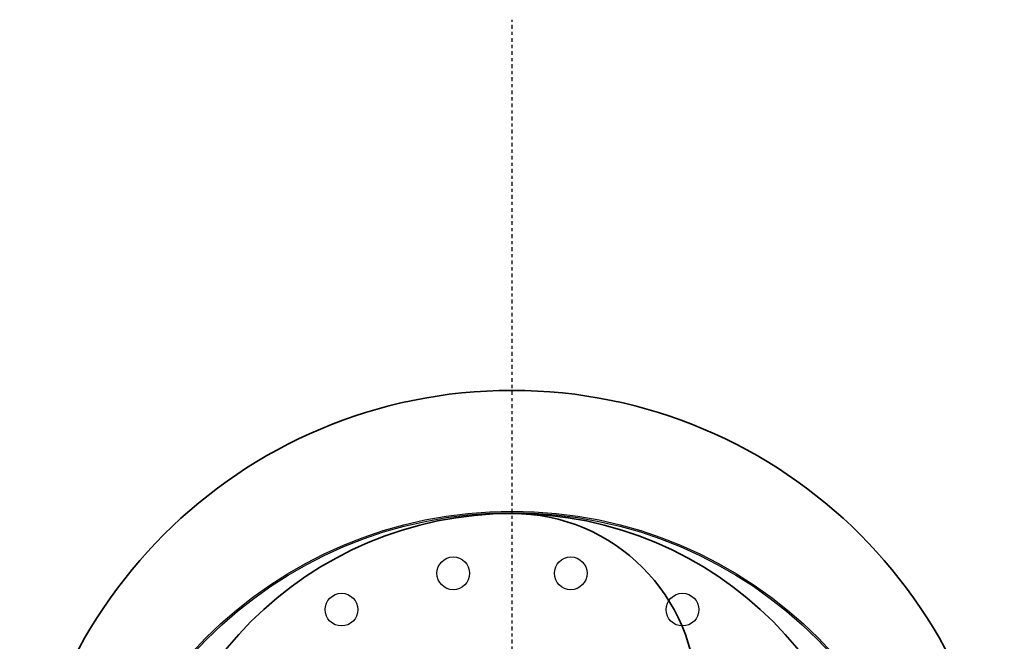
# Model space of a CAD drawing. Header units: inches. Extents: x 22575 to 24734, y 6028 to 6659.
# Tile 111 of 163: x 24472 to 24504, y 6579 to 6599. Entities that reach past the tile are written whole.
import ezdxf

# ---------------------------------------------------------------- set-up
doc = ezdxf.new("R2010")
doc.units = ezdxf.units.IN
doc.header["$LTSCALE"] = 0.5
doc.header["$MEASUREMENT"] = 0
doc.linetypes.add('CENTER', pattern=[2, 1.25, -0.25, 0.25, -0.25])
doc.layers.add('CL', color=1, linetype='Continuous')
doc.layers.add('D-PIPE-LARG', color=153, linetype='Continuous', lineweight=35)

# ---------------------------------------------------------------- blocks, each defined once
blk = doc.blocks.new('*U14')
for radius in [16, 12]:
    blk.add_circle((0, 0), radius)
for centre, start, end in [((0, 6), 270, 90), ((0, -6), 90, 270)]:
    blk.add_arc(centre, 6, start, end)
blk = doc.blocks.new('Flygt Large 14 MGD')
at = {"color": 7, "linetype": 'Continuous'}
for centre, radius in [((24500.482, 6563.62), 14.075), ((24500.482, 6563.62), 14.028), ((24498.573, 6575.674), 0.531), ((24502.391, 6575.674), 0.531), ((24494.941, 6574.494), 0.531), ((24506.023, 6574.494), 0.531)]:
    blk.add_circle(centre, radius, dxfattribs=at)
at = {"layer": 'CL', "linetype": 'CENTER', "ltscale": 0.2}
blk.add_line((24500.482, 6563.62), (24500.482, 6593.667), dxfattribs=at)

msp = doc.modelspace()

# ---------------------------------------------------------------- block references
msp.add_blockref('Flygt Large 14 MGD', (-12, 5.578))
at = {"layer": 'D-PIPE-LARG'}
msp.add_blockref('*U14', (24488.482, 6571.198), dxfattribs=at)

doc.saveas('drawing.dxf')
